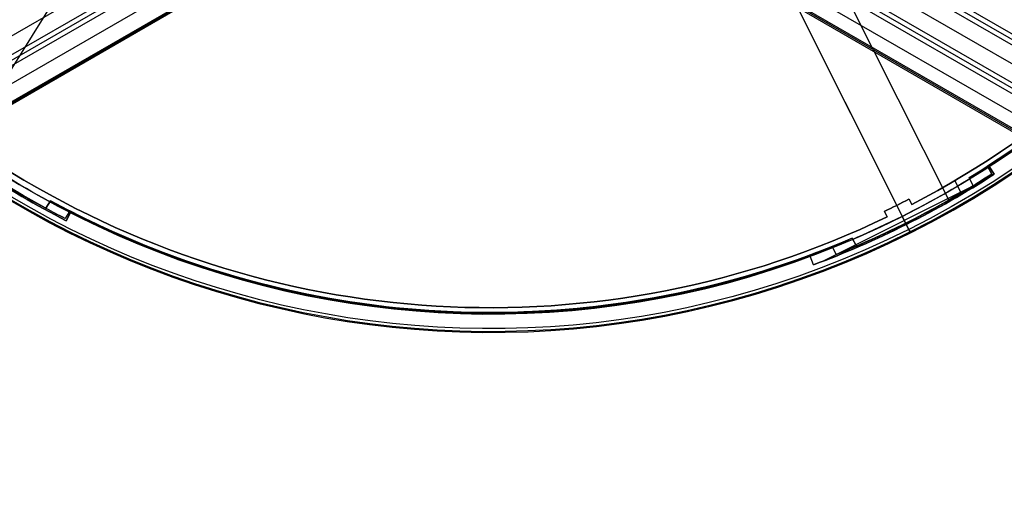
# Model space of a CAD drawing. Extents: x 16051 to 17254, y -2088 to -1046.
# Tile 4 of 62: x 16575 to 16736, y -1885 to -1807. Entities that reach past the tile are written whole.
import ezdxf

# ---------------------------------------------------------------- set-up
doc = ezdxf.new("R2010")
doc.units = 0
doc.layers.get('0').update_dxf_attribs({"linetype": 'CONTINUOUS'})
doc.layers.add('COLOR', color=7, linetype='CONTINUOUS')
doc.layers.add('LUZ', color=7, linetype='CONTINUOUS')

msp = doc.modelspace()

# ---------------------------------------------------------------- linework, layer by layer
for p, q in [((16652.17, -1764.82, 52.75), (16106.59, -2079.81, 52.75)), ((16652.59, -1765.69, 76.55), (17198.18, -2080.68, 76.55)), ((16107.92, -2082.11, 52.38), (16653.5, -1767.12, 52.38)), ((16653.89, -1767.79, 51.96), (16108.3, -2082.79, 51.96)), ((16654.28, -1768.46, 51.54), (16108.69, -2083.46, 51.54)), ((16650.88, -1768.66, 77.34), (17196.46, -2083.66, 77.34)), ((16651.26, -1767.99, 76.92), (17196.85, -2082.99, 76.92)), ((17196.08, -2084.33, 77.77), (16650.49, -1769.34, 77.77)), ((16655.55, -1770.66, 51.18), (16110.2, -2085.52, 51.18)), ((16649.16, -1771.64, 78.14), (17194.55, -2086.52, 78.14)), ((17199.51, -2078.38, 76.18), (16669.29, -1772.25, 76.18)), ((17200.29, -2077.03, 75.33), (16671.77, -1771.89, 75.33)), ((16114.69, -2085.85, 50.83), (16656.82, -1772.86, 50.83)), ((16656.9, -1773.01, 51.58), (16114.78, -2086, 51.58)), ((16114.87, -2086.15, 52.34), (16656.99, -1773.16, 52.34)), ((17190.06, -2086.74, 79.48), (16647.94, -1773.75, 79.48)), ((17190.18, -2086.55, 80.46), (16648.05, -1773.55, 80.46)), ((16670.96, -1772.32, 75.76), (17199.9, -2077.71, 75.76)), ((16647.83, -1773.94, 78.51), (17189.95, -2086.94, 78.51))]:
    msp.add_line(p, q)
at = {"layer": 'COLOR'}
for p, q in [((16679.38, -1759.88, 26.2), (16718.31, -1837.58, -10.84)), ((16685.61, -1772.32, 22.45), (16720.28, -1841.51, -10.54)), ((16733.41, -1831.26, -30.6), (16733.41, -1831.26, -34.1)), ((16733.41, -1831.26, -30.6), (16734.22, -1832.5, -30.6)), ((16733.41, -1831.26, -34.1), (16734.22, -1832.5, -34.1)), ((16734.22, -1832.5, -32.35), (16733.41, -1831.26, -32.35)), ((16733.81, -1831.88, -34.1), (16733.81, -1831.88, -30.6)), ((16734.22, -1832.5, -34.1), (16734.22, -1832.5, -30.6)), ((16732.87, -1833.36, -34.1), (16706.23, -1846.71, -34.1)), ((16728.92, -1835.77, -30.6), (16727.8, -1833.55, -30.6)), ((16718.31, -1837.58, -10.84), (16718.31, -1837.58, -30.6)), ((16720.32, -1836.56, -10.84), (16720.77, -1837.45, -11.27)), ((16720.32, -1836.56, -30.6), (16720.32, -1836.56, -10.84)), ((16720.32, -1836.56, -30.6), (16720.77, -1837.45, -30.6)), ((16720.77, -1837.45, -20.72), (16720.32, -1836.56, -20.72)), ((16720.54, -1837.01, -30.6), (16720.54, -1837.01, -11.06)), ((16720.77, -1837.45, -11.27), (16720.77, -1837.45, -30.6)), ((16583.6, -1838.76, -30.6), (16582.92, -1840.08, -30.6)), ((16583.6, -1838.76, -34.1), (16582.92, -1840.08, -34.1)), ((16582.92, -1840.08, -32.35), (16583.6, -1838.76, -32.35)), ((16583.26, -1839.42, -34.1), (16583.26, -1839.42, -30.6)), ((16583.6, -1838.76, -30.6), (16583.6, -1838.76, -34.1)), ((16716.74, -1839.47, -11.27), (16716.3, -1838.57, -10.84)), ((16716.3, -1838.57, -10.84), (16716.3, -1838.57, -30.6)), ((16716.74, -1839.47, -30.6), (16716.3, -1838.57, -30.6)), ((16716.3, -1838.57, -20.72), (16716.74, -1839.47, -20.72)), ((16716.52, -1839.02, -30.6), (16716.52, -1839.02, -11.06)), ((16716.74, -1839.47, -30.6), (16716.74, -1839.47, -11.27)), ((16719.21, -1839.37, -34.1), (16719.21, -1839.37, -35.8)), ((16720.55, -1842.05, -35.8), (16719.21, -1839.37, -35.8)), ((16719.88, -1840.7, -34.1), (16719.21, -1839.37, -34.1)), ((16582.92, -1840.08, -34.1), (16582.92, -1840.08, -30.6)), ((16719.88, -1840.7, -30.6), (16719.88, -1840.7, -34.1)), ((16720.55, -1842.05, -35.8), (16720.55, -1842.05, -11.46)), ((16704.21, -1845.89, -34.1), (16704.21, -1845.89, -30.6)), ((16704.73, -1847.28, -34.1), (16704.21, -1845.89, -34.1)), ((16704.73, -1847.28, -30.6), (16704.21, -1845.89, -30.6)), ((16704.73, -1847.28, -32.35), (16704.21, -1845.89, -32.35)), ((16704.47, -1846.58, -34.1), (16704.47, -1846.58, -30.6)), ((16704.73, -1847.28, -30.6), (16704.73, -1847.28, -34.1))]:
    msp.add_line(p, q, dxfattribs=at)
for centre, radius, start, end in [((16652, -1705.27, -11.46), 153, 206.6184, 26.6184), ((16652, -1705.27, -35.8), 153, 206.6184, 26.6184), ((16652, -1705.27, -23.63), 153, 206.6184, 26.6184), ((16652, -1705.27, -10.91), 152.83, 206.6184, 26.6184), ((16652, -1705.27, -35.8), 150, 206.6184, 26.6184), ((16652, -1705.27, -11.27), 149, 297.4837, 355.7532), ((16652, -1705.27, -30.6), 149, 297.4837, 355.7532), ((16652, -1705.27, -34.1), 151.48, 230.3684, 242.8684), ((16652, -1705.27, -11.27), 149, 237.4837, 295.7532), ((16652, -1705.27, -30.6), 149, 237.4837, 295.7532), ((16652, -1705.27, -34.1), 151.48, 290.3684, 302.8684), ((16652, -1705.27, -10.84), 148, 295.7473, 297.4895), ((16652, -1705.27, -30.6), 148, 295.7473, 297.4895)]:
    msp.add_arc(centre, radius, start, end, dxfattribs=at)
at = {"layer": 'COLOR', "extrusion": (0, 0, -1)}
for centre, radius, start, end in [((-16652, -1705.27, 10.54), 152.39, 153.3816, 333.3816), ((-16652, -1705.27, 20.93), 149, 184.2468, 242.5163), ((-16652, -1705.27, 30.6), 150, 189.6316, 237.1316), ((-16652, -1705.27, 33.2), 150, 189.6316, 237.1316), ((-16652, -1705.27, 30.6), 151.48, 297.1316, 309.6316), ((-16652, -1705.27, 32.35), 151.48, 297.1316, 309.6316), ((-16652, -1705.27, 34.1), 150, 297.1316, 309.6316), ((-16652, -1705.27, 20.93), 149, 244.2468, 302.5163), ((-16652, -1705.27, 34.1), 150, 237.1316, 249.6316), ((-16652, -1705.27, 30.6), 151.48, 237.1316, 249.6316), ((-16652, -1705.27, 32.35), 151.48, 237.1316, 249.6316), ((-16652, -1705.27, 20.72), 148, 242.5105, 244.2527), ((-16652, -1705.27, 30.6), 150, 249.6316, 297.1316), ((-16652, -1705.27, 33.2), 150, 249.6316, 297.1316)]:
    msp.add_arc(centre, radius, start, end, dxfattribs=at)
at = {"layer": 'COLOR', "extrusion": (0.89401, 0.448047, 1.4924e-12)}
msp.add_arc((-9137.4, -11.46, 14123.02), 1, 113.0851, 180, dxfattribs=at)
at = {"layer": 'LUZ'}
for p, q in [((16591.32, -1566.73, -31.05), (16726.79, -1836.74, -31.05)), ((16591.32, -1566.73, -32.55), (16726.79, -1836.74, -32.55)), ((16725.35, -1572.99, -34.05), (16565.28, -1829.18, -34.05)), ((16725.35, -1572.99, -32.55), (16565.28, -1829.18, -32.55)), ((16733.13, -1831.2, -32.55), (16733.81, -1832.48, -32.55)), ((16733.13, -1831.2, -34.05), (16733.81, -1832.48, -34.05)), ((16733.13, -1831.2, -34.05), (16733.13, -1831.2, -32.55)), ((16733.81, -1832.48, -33.3), (16733.13, -1831.2, -33.3)), ((16730.12, -1833.09, -31.05), (16730.77, -1834.39, -31.05)), ((16730.12, -1833.09, -31.05), (16730.12, -1833.09, -32.55)), ((16730.77, -1834.39, -32.55), (16730.12, -1833.09, -32.55)), ((16730.12, -1833.09, -31.8), (16730.77, -1834.39, -31.8)), ((16733.47, -1831.84, -34.05), (16733.47, -1831.84, -32.55)), ((16733.81, -1832.48, -34.05), (16733.81, -1832.48, -32.55)), ((16730.45, -1833.74, -32.55), (16730.45, -1833.74, -31.05)), ((16730.77, -1834.39, -32.55), (16730.77, -1834.39, -31.05)), ((16579.57, -1838.04, -32.55), (16580.37, -1836.83, -32.55)), ((16580.37, -1836.83, -31.05), (16579.57, -1838.04, -31.05)), ((16579.57, -1838.04, -31.8), (16580.37, -1836.83, -31.8)), ((16579.57, -1838.04, -32.55), (16579.57, -1838.04, -31.05)), ((16579.97, -1837.44, -32.55), (16579.97, -1837.44, -31.05)), ((16580.37, -1836.83, -32.55), (16580.37, -1836.83, -31.05)), ((16583.51, -1838.49, -34.05), (16582.73, -1839.72, -34.05)), ((16583.51, -1838.49, -32.55), (16582.73, -1839.72, -32.55)), ((16583.51, -1838.49, -33.3), (16582.73, -1839.72, -33.3)), ((16583.12, -1839.11, -34.05), (16583.12, -1839.11, -32.55)), ((16583.51, -1838.49, -34.05), (16583.51, -1838.49, -32.55)), ((16723.02, -1838.81, -32.55), (16723.02, -1838.81, -34.05)), ((16582.73, -1839.72, -34.05), (16582.73, -1839.72, -32.55)), ((16719.83, -1840.46, -32.55), (16719.83, -1840.46, -31.05)), ((16708.43, -1845.6, -31.05), (16707.78, -1844.3, -31.05)), ((16707.78, -1844.3, -32.55), (16707.78, -1844.3, -31.05)), ((16707.78, -1844.3, -32.55), (16708.43, -1845.6, -32.55)), ((16707.78, -1844.3, -31.8), (16708.43, -1845.6, -31.8)), ((16711.05, -1842.94, -34.05), (16711.05, -1842.94, -32.55)), ((16711.74, -1844.22, -32.55), (16711.05, -1842.94, -32.55)), ((16711.74, -1844.22, -34.05), (16711.05, -1842.94, -34.05)), ((16711.05, -1842.94, -33.3), (16711.74, -1844.22, -33.3)), ((16711.4, -1843.58, -34.05), (16711.4, -1843.58, -32.55)), ((16711.74, -1844.22, -34.05), (16711.74, -1844.22, -32.55)), ((16708.1, -1844.95, -32.55), (16708.1, -1844.95, -31.05)), ((16708.43, -1845.6, -32.55), (16708.43, -1845.6, -31.05))]:
    msp.add_line(p, q, dxfattribs=at)
at = {"layer": 'LUZ', "extrusion": (0, 0, -1)}
for centre, radius, start, end in [((-16652, -1705.27, 31.05), 149.8, 188.142, 238.5689), ((-16652, -1705.27, 32.55), 149.8, 211.9974, 237.2108), ((-16652, -1705.27, 34.05), 149.8, 211.9974, 237.2108), ((-16652, -1705.27, 33.3), 149.8, 211.9974, 237.2108), ((-16652, -1705.27, 31.05), 151.25, 298.6149, 308.0961), ((-16652, -1705.27, 34.05), 151.25, 297.2568, 306.738), ((-16652, -1705.27, 32.55), 151.25, 298.6149, 306.738), ((-16652, -1705.27, 33.3), 151.25, 297.2568, 306.738), ((-16652, -1705.27, 34.05), 151.25, 237.2568, 246.738), ((-16652, -1705.27, 33.3), 151.25, 237.2568, 246.738), ((-16652, -1705.27, 32.55), 151.25, 237.2568, 238.6149), ((-16652, -1705.27, 31.05), 151.25, 238.6149, 248.0961), ((-16652, -1705.27, 32.55), 151.25, 238.6149, 246.738), ((-16652, -1705.27, 32.55), 151.25, 297.2568, 298.6149), ((-16652, -1705.27, 31.05), 149.8, 248.142, 298.5689), ((-16652, -1705.27, 34.05), 149.8, 246.784, 297.2108), ((-16652, -1705.27, 32.55), 149.8, 248.142, 297.2108), ((-16652, -1705.27, 33.3), 149.8, 246.784, 297.2108), ((-16652, -1705.27, 32.55), 149.8, 246.784, 248.142)]:
    msp.add_arc(centre, radius, start, end, dxfattribs=at)
at = {"layer": 'LUZ'}
for centre, radius, start, end in [((16652, -1705.27, -31.8), 149.8, 301.4311, 351.858), ((16652, -1705.27, -32.55), 149.8, 302.7892, 328.0026), ((16652, -1705.27, -31.8), 151.25, 231.9039, 241.3851), ((16652, -1705.27, -32.55), 151.25, 233.262, 241.3851), ((16652, -1705.27, -32.55), 149.8, 301.4311, 302.7892), ((16652, -1705.27, -31.8), 151.25, 291.9039, 301.3851), ((16652, -1705.27, -32.55), 151.25, 293.262, 301.3851), ((16652, -1705.27, -32.55), 149.8, 241.4311, 242.7892), ((16652, -1705.27, -31.8), 149.8, 241.4311, 291.858), ((16652, -1705.27, -32.55), 149.8, 242.7892, 291.858), ((16652, -1705.27, -32.55), 151.25, 291.9039, 293.262)]:
    msp.add_arc(centre, radius, start, end, dxfattribs=at)

doc.saveas('drawing.dxf')
